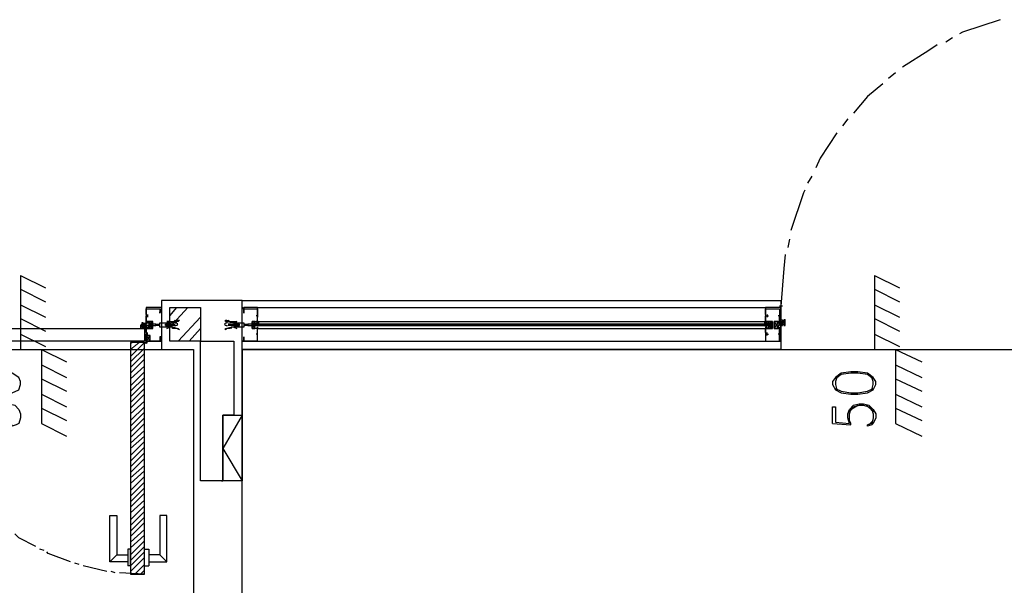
# Model space of a CAD drawing. Header units: millimetres. Extents: x 0 to 420, y 0 to 297.
# Tile 10 of 68: x 88 to 118, y 136 to 153. Entities that reach past the tile are written whole.
import ezdxf

# ---------------------------------------------------------------- set-up
doc = ezdxf.new("R2010")
doc.units = ezdxf.units.MM
doc.layers.add('LINE_000000', color=7, linetype='Continuous')

msp = doc.modelspace()

# ---------------------------------------------------------------- linework, layer by layer
at = {"layer": 'LINE_000000', "lineweight": 25}
for p, q in [((116.755, 152.781), (116.544, 152.654)), ((115.02, 151.723), (114.808, 151.553)), ((113.58, 150.326), (113.411, 150.114)), ((112.48, 148.59), (112.353, 148.378)), ((111.802, 146.685), (111.76, 146.431)), ((88.477, 145.584), (88.477, 143.341)), ((88.477, 145.584), (89.239, 145.203)), ((114.385, 145.584), (114.385, 143.341)), ((114.385, 145.584), (115.147, 145.203)), ((88.477, 145.161), (89.239, 144.78)), ((114.385, 145.161), (115.147, 144.78)), ((88.477, 144.695), (89.239, 144.314)), ((92.752, 144.611), (92.752, 144.611)), ((92.752, 144.611), (92.752, 144.611)), ((92.752, 144.611), (92.752, 144.611)), ((92.752, 144.568), (92.752, 144.568)), ((93.006, 144.357), (93.218, 144.611)), ((93.006, 144.018), (93.557, 144.611)), ((95.208, 144.568), (95.208, 144.568)), ((95.25, 144.568), (95.25, 144.568)), ((95.673, 144.611), (111.083, 144.611)), ((111.591, 144.653), (111.506, 144.653)), ((111.506, 144.568), (111.506, 144.399)), ((111.548, 144.695), (111.548, 144.611)), ((114.385, 144.695), (115.147, 144.314)), ((88.477, 144.272), (89.239, 143.891)), ((92.287, 144.357), (92.329, 144.357)), ((92.329, 144.399), (92.329, 144.314)), ((92.329, 144.357), (92.329, 144.357)), ((92.329, 144.357), (92.329, 144.357)), ((92.329, 144.357), (92.329, 144.357)), ((93.26, 143.595), (93.938, 144.314)), ((95.631, 144.357), (95.631, 144.357)), ((95.631, 144.357), (95.631, 144.357)), ((95.673, 144.357), (95.631, 144.357)), ((95.673, 144.399), (95.673, 144.314)), ((95.673, 144.357), (95.673, 144.357)), ((95.673, 144.357), (95.673, 144.357)), ((111.083, 144.357), (111.167, 144.357)), ((111.125, 144.399), (111.125, 144.314)), ((111.125, 144.357), (111.125, 144.357)), ((111.125, 144.357), (111.125, 144.357)), ((111.125, 144.357), (111.125, 144.357)), ((111.548, 144.357), (111.464, 144.357)), ((111.548, 144.357), (111.464, 144.357)), ((111.506, 144.399), (111.506, 144.314)), ((111.506, 144.399), (111.506, 144.314)), ((111.506, 144.357), (111.506, 144.357)), ((111.506, 144.357), (111.506, 144.357)), ((114.385, 144.272), (115.147, 143.891)), ((92.16, 144.06), (92.16, 144.06)), ((92.16, 143.976), (92.287, 143.976)), ((92.244, 144.06), (92.287, 144.06)), ((92.371, 143.976), (92.456, 144.187)), ((92.371, 143.976), (92.456, 144.187)), ((92.583, 144.103), (92.625, 144.103)), ((92.583, 144.103), (92.583, 144.103)), ((92.583, 144.06), (92.583, 144.103)), ((92.583, 144.103), (92.583, 144.103)), ((92.625, 144.06), (92.583, 144.06)), ((92.625, 144.103), (92.668, 144.103)), ((92.625, 144.103), (92.625, 144.103)), ((92.625, 144.06), (92.625, 144.06)), ((92.668, 144.06), (92.625, 144.06)), ((92.625, 144.06), (92.625, 144.06)), ((92.625, 144.06), (92.625, 144.06)), ((92.668, 144.103), (92.668, 144.103)), ((92.668, 144.103), (92.71, 144.103)), ((92.668, 144.103), (92.668, 144.103)), ((92.668, 144.06), (92.668, 144.06)), ((92.71, 144.06), (92.668, 144.06)), ((92.668, 144.06), (92.668, 144.06)), ((92.668, 144.06), (92.668, 144.06)), ((92.71, 144.06), (92.71, 144.103)), ((92.71, 144.103), (92.71, 144.103)), ((92.71, 144.103), (92.71, 144.103)), ((92.71, 144.06), (92.71, 144.06)), ((92.879, 144.103), (92.922, 144.103)), ((92.879, 144.103), (92.879, 144.103)), ((92.879, 144.103), (92.879, 144.103)), ((92.879, 144.06), (92.879, 144.06)), ((92.922, 144.06), (92.879, 144.06)), ((92.879, 144.06), (92.879, 144.06)), ((92.922, 144.103), (92.964, 144.103)), ((92.922, 144.103), (92.922, 144.103)), ((92.922, 144.06), (92.922, 144.06)), ((92.964, 144.06), (92.922, 144.06)), ((92.922, 144.06), (92.922, 144.06)), ((92.964, 144.06), (92.964, 144.103)), ((92.964, 144.103), (92.964, 144.103)), ((92.964, 144.06), (92.964, 144.06)), ((92.964, 144.06), (92.964, 144.06)), ((93.006, 144.06), (92.964, 144.06)), ((93.006, 144.103), (93.049, 144.103)), ((93.006, 144.103), (93.006, 144.103)), ((93.006, 144.06), (93.006, 144.06)), ((93.049, 144.06), (93.006, 144.06)), ((93.006, 144.06), (93.006, 144.06)), ((93.049, 144.103), (93.049, 144.103)), ((93.049, 144.06), (93.049, 144.06)), ((93.133, 144.06), (93.091, 144.103)), ((93.091, 144.103), (93.091, 144.103)), ((93.091, 144.103), (93.176, 144.103)), ((93.091, 144.06), (93.091, 144.06)), ((93.133, 144.06), (93.091, 144.06)), ((93.091, 144.06), (93.091, 144.06)), ((93.133, 144.06), (93.176, 144.06)), ((93.599, 143.595), (93.938, 143.976)), ((94.869, 144.103), (94.784, 144.103)), ((94.869, 144.06), (94.784, 144.06)), ((94.869, 144.103), (94.911, 144.06)), ((94.869, 144.103), (94.869, 144.103)), ((94.869, 144.103), (94.911, 144.103)), ((94.911, 144.06), (94.869, 144.06)), ((94.869, 144.06), (94.869, 144.06)), ((94.911, 144.103), (94.911, 144.103)), ((94.911, 144.103), (94.911, 144.103)), ((94.911, 144.103), (94.954, 144.103)), ((94.911, 144.06), (94.911, 144.06)), ((94.911, 144.06), (94.911, 144.06)), ((94.911, 144.06), (94.911, 144.06)), ((94.954, 144.06), (94.911, 144.06)), ((94.954, 144.103), (94.954, 144.103)), ((94.954, 144.06), (94.954, 144.06)), ((94.996, 144.06), (94.954, 144.06)), ((94.996, 144.103), (95.038, 144.06)), ((94.996, 144.103), (94.996, 144.103)), ((94.996, 144.103), (95.038, 144.103)), ((94.996, 144.103), (94.996, 144.103)), ((94.996, 144.103), (94.996, 144.103)), ((94.996, 144.06), (94.996, 144.06)), ((95.038, 144.06), (94.996, 144.06)), ((94.996, 144.06), (94.996, 144.06)), ((95.038, 144.103), (95.038, 144.103)), ((95.038, 144.103), (95.038, 144.103)), ((95.038, 144.103), (95.038, 144.103)), ((95.038, 144.103), (95.081, 144.103)), ((95.038, 144.103), (95.038, 144.103)), ((95.038, 144.06), (95.038, 144.06)), ((95.038, 144.06), (95.038, 144.06)), ((95.038, 144.06), (95.038, 144.06)), ((95.081, 144.06), (95.038, 144.06)), ((95.081, 144.103), (95.081, 144.103)), ((95.081, 144.103), (95.123, 144.103)), ((95.081, 144.06), (95.081, 144.06)), ((95.123, 144.06), (95.081, 144.06)), ((95.081, 144.06), (95.081, 144.06)), ((95.123, 144.06), (95.123, 144.06)), ((95.25, 144.103), (95.292, 144.06)), ((95.25, 144.103), (95.25, 144.103)), ((95.25, 144.103), (95.292, 144.103)), ((95.25, 144.06), (95.25, 144.06)), ((95.25, 144.06), (95.25, 144.06)), ((95.292, 144.06), (95.25, 144.06)), ((95.25, 144.06), (95.25, 144.06)), ((95.292, 144.103), (95.292, 144.103)), ((95.292, 144.103), (95.292, 144.103)), ((95.292, 144.103), (95.292, 144.103)), ((95.292, 144.103), (95.335, 144.103)), ((95.292, 144.06), (95.292, 144.06)), ((95.292, 144.06), (95.292, 144.06)), ((95.292, 144.06), (95.292, 144.06)), ((95.335, 144.06), (95.292, 144.06)), ((95.335, 144.103), (95.335, 144.103)), ((95.335, 144.103), (95.335, 144.103)), ((95.335, 144.06), (95.335, 144.06)), ((95.377, 144.06), (95.335, 144.06)), ((95.377, 144.103), (95.377, 144.103)), ((95.377, 144.06), (95.377, 144.06)), ((95.377, 144.06), (95.377, 144.06)), ((95.589, 144.187), (95.504, 143.976)), ((95.589, 144.145), (95.589, 144.103)), ((95.589, 144.06), (95.589, 144.06)), ((95.631, 144.145), (95.631, 144.145)), ((95.631, 144.145), (95.631, 144.145)), ((95.631, 144.06), (95.631, 144.06)), ((95.673, 144.187), (111.083, 144.187)), ((95.673, 144.145), (95.673, 144.145)), ((95.673, 144.06), (95.673, 144.06)), ((95.673, 143.976), (111.083, 143.976)), ((111.083, 144.145), (111.083, 144.145)), ((111.083, 144.06), (111.083, 144.06)), ((111.125, 144.145), (111.125, 144.145)), ((111.125, 144.06), (111.125, 144.06)), ((111.125, 144.06), (111.167, 144.06)), ((111.167, 143.976), (111.252, 144.187)), ((111.167, 144.145), (111.167, 144.145)), ((111.167, 144.103), (111.167, 144.145)), ((111.167, 144.06), (111.167, 144.06)), ((111.167, 144.06), (111.167, 144.06)), ((111.464, 144.187), (111.337, 143.976)), ((111.548, 144.145), (111.548, 144.187)), ((111.675, 144.145), (111.675, 144.187)), ((88.477, 143.806), (89.239, 143.425)), ((92.287, 143.806), (92.329, 143.806)), ((92.287, 143.806), (92.329, 143.806)), ((92.287, 143.595), (92.414, 143.764)), ((92.287, 143.764), (92.414, 143.595)), ((92.329, 143.764), (92.329, 143.849)), ((92.329, 143.764), (92.329, 143.849)), ((92.329, 143.806), (92.329, 143.806)), ((92.329, 143.806), (92.329, 143.806)), ((92.329, 143.806), (92.329, 143.806)), ((95.631, 143.806), (95.631, 143.806)), ((95.631, 143.806), (95.631, 143.806)), ((95.673, 143.806), (95.631, 143.806)), ((95.673, 143.764), (95.673, 143.849)), ((95.673, 143.806), (95.673, 143.806)), ((95.673, 143.806), (95.673, 143.806)), ((111.083, 143.806), (111.167, 143.806)), ((111.125, 143.764), (111.125, 143.849)), ((111.125, 143.806), (111.125, 143.806)), ((111.125, 143.806), (111.125, 143.806)), ((111.125, 143.806), (111.125, 143.806)), ((111.548, 143.806), (111.464, 143.806)), ((111.506, 143.764), (111.506, 143.849)), ((111.506, 143.806), (111.506, 143.806)), ((111.506, 143.806), (111.506, 143.806)), ((114.385, 143.806), (115.147, 143.425)), ((92.244, 143.552), (92.329, 143.552)), ((92.287, 143.51), (92.287, 143.595)), ((92.752, 143.637), (92.752, 143.637)), ((92.752, 143.595), (92.752, 143.595)), ((92.752, 143.552), (92.752, 143.552)), ((95.208, 143.637), (95.208, 143.637)), ((95.208, 143.595), (95.208, 143.595)), ((95.673, 143.595), (111.083, 143.595)), ((84.751, 143.341), (92.752, 143.341)), ((88.477, 143.341), (89.112, 143.341)), ((89.112, 143.341), (89.112, 141.097)), ((89.112, 143.341), (89.874, 142.96)), ((93.726, 143.341), (93.726, 139.361)), ((95.208, 143.341), (95.208, 139.361)), ((114.385, 143.341), (115.02, 143.341)), ((115.02, 143.341), (115.02, 141.097)), ((115.02, 143.341), (115.824, 142.96)), ((89.112, 142.875), (89.874, 142.494)), ((115.02, 142.875), (115.824, 142.494)), ((89.112, 142.452), (89.874, 142.071)), ((115.02, 142.452), (115.824, 142.071)), ((89.112, 141.986), (89.874, 141.605)), ((115.02, 141.986), (115.824, 141.605)), ((89.112, 141.563), (89.874, 141.182)), ((115.02, 141.563), (115.824, 141.182)), ((89.112, 141.097), (89.874, 140.716)), ((113.115, 141.097), (113.665, 141.055)), ((114.342, 141.182), (114.215, 141.055)), ((115.02, 141.097), (115.824, 140.716)), ((93.726, 139.361), (93.726, 132.249)), ((94.573, 139.361), (94.615, 139.361)), ((89.196, 137.245), (89.069, 137.287)), ((91.186, 136.906), (91.398, 137.118)), ((92.922, 136.906), (92.71, 137.118)), ((90.255, 136.821), (90.128, 136.864)), ((91.101, 136.61), (90.382, 136.779)), ((91.355, 136.567), (91.228, 136.61)), ((92.244, 136.525), (91.482, 136.567)), ((91.821, 136.779), (91.736, 136.779)), ((92.244, 136.779), (92.371, 136.779))]:
    msp.add_line(p, q, dxfattribs=at)
at = {"layer": 'LINE_000000', "lineweight": 13}
for p, q in [((111.548, 144.653), (111.548, 144.653)), ((92.287, 143.552), (92.287, 143.552))]:
    msp.add_line(p, q, dxfattribs=at)
at = {"layer": 'LINE_000000', "lineweight": 0}
for p, q in [((92.752, 144.103), (92.752, 144.103)), ((95.208, 144.103), (95.208, 144.103)), ((91.821, 143.129), (92.244, 143.552)), ((91.821, 143.341), (92.075, 143.552)), ((91.821, 143.51), (91.863, 143.552)), ((91.821, 142.96), (92.244, 143.383)), ((91.821, 142.79), (92.244, 143.214)), ((91.821, 142.621), (92.244, 143.044)), ((91.821, 142.452), (92.244, 142.833)), ((91.821, 142.24), (92.244, 142.663)), ((91.821, 142.071), (92.244, 142.494)), ((91.821, 141.901), (92.244, 142.325)), ((91.821, 141.732), (92.244, 142.155)), ((91.821, 141.563), (92.244, 141.986)), ((91.821, 141.393), (92.244, 141.774)), ((91.821, 141.182), (92.244, 141.605)), ((91.821, 141.012), (92.244, 141.436)), ((91.821, 140.843), (92.244, 141.266)), ((91.821, 140.674), (92.244, 141.097)), ((91.821, 140.504), (92.244, 140.885)), ((91.821, 140.335), (92.244, 140.716)), ((91.821, 140.123), (92.244, 140.547)), ((91.821, 139.954), (92.244, 140.377)), ((91.821, 139.785), (92.244, 140.208)), ((91.821, 139.615), (92.244, 140.039)), ((91.821, 139.446), (92.244, 139.827)), ((91.821, 139.277), (92.244, 139.658)), ((91.821, 139.065), (92.244, 139.488)), ((91.821, 138.896), (92.244, 139.319)), ((91.821, 138.726), (92.244, 139.15)), ((91.821, 138.557), (92.244, 138.98)), ((91.821, 138.388), (92.244, 138.769)), ((91.821, 138.176), (92.244, 138.599)), ((91.821, 138.007), (92.244, 138.43)), ((91.821, 137.837), (92.244, 138.261)), ((91.821, 137.668), (92.244, 138.091)), ((91.821, 137.499), (92.244, 137.88)), ((91.821, 137.329), (92.244, 137.71)), ((91.821, 137.118), (92.244, 137.541)), ((91.821, 136.948), (92.244, 137.372)), ((91.821, 136.779), (92.244, 137.202)), ((91.821, 136.61), (92.244, 137.033)), ((91.948, 136.525), (92.244, 136.821)), ((92.117, 136.525), (92.244, 136.652))]:
    msp.add_line(p, q, dxfattribs=at)
at = {"layer": 'LINE_000000', "lineweight": 25}
for points in [[(118.195, 153.331), (117.052, 152.95), (116.967, 152.908)], [(116.29, 152.569), (116.036, 152.4), (115.231, 151.892)], [(114.639, 151.384), (114.173, 151.003), (113.75, 150.495)], [(113.242, 149.902), (112.734, 149.14), (112.607, 148.844)], [(112.268, 148.167), (112.226, 148.082), (111.845, 146.939)], [(111.675, 146.219), (111.633, 145.796), (111.548, 144.653)], [(92.287, 144.611), (92.287, 144.187), (92.287, 144.145), (92.329, 144.145), (92.329, 144.187), (92.456, 144.187), (92.456, 144.103), (92.456, 143.976), (92.329, 143.976), (92.329, 144.018), (92.287, 144.018), (92.287, 143.976), (92.287, 143.595), (92.752, 143.595), (92.752, 143.722), (92.71, 143.722), (92.71, 143.679), (92.71, 143.595), (92.287, 143.595), (92.287, 143.806)], [(92.287, 144.399), (92.287, 144.568), (92.71, 144.568), (92.71, 144.484), (92.71, 144.441), (92.71, 144.484), (92.752, 144.484), (92.752, 144.611), (92.287, 144.611)], [(95.208, 144.822), (92.752, 144.822), (92.752, 143.341), (93.726, 143.341)], [(95.25, 144.568), (95.208, 144.568), (95.25, 144.611)], [(95.673, 143.595), (95.25, 143.595), (95.673, 143.595), (95.673, 143.976), (95.673, 144.018), (95.673, 143.976), (95.504, 143.976), (95.504, 144.103), (95.504, 144.187), (95.673, 144.187), (95.673, 144.145), (95.673, 144.187), (95.673, 144.611), (95.25, 144.611), (95.25, 144.484), (95.25, 144.441), (95.25, 144.484), (95.25, 144.568), (95.673, 144.568), (95.673, 144.399)], [(111.083, 144.399), (111.083, 144.568), (111.506, 144.568)], [(92.287, 143.849), (92.287, 143.976), (92.498, 143.976), (92.498, 144.187), (92.287, 144.187), (92.287, 144.357)], [(95.673, 143.849), (95.673, 143.976), (95.504, 143.976), (95.504, 144.187), (95.673, 144.187), (95.673, 144.357)], [(111.083, 143.849), (111.083, 143.976), (111.294, 143.976), (111.294, 144.187), (111.083, 144.187), (111.083, 144.357)], [(111.506, 143.849), (111.506, 143.976), (111.337, 143.976), (111.337, 144.187), (111.506, 144.187), (111.506, 144.357)], [(111.519, 144.26), (111.513, 144.247), (111.509, 144.235), (111.507, 144.222), (111.506, 144.208), (111.507, 144.195), (111.509, 144.182), (111.513, 144.17), (111.519, 144.157)], [(111.662, 144.157), (111.668, 144.17), (111.672, 144.182), (111.675, 144.195), (111.675, 144.208), (111.675, 144.222), (111.672, 144.235), (111.668, 144.247), (111.662, 144.26)], [(92.131, 144.09), (92.125, 144.078), (92.121, 144.065), (92.118, 144.052), (92.117, 144.039), (92.118, 144.026), (92.121, 144.013), (92.125, 144), (92.131, 143.988)], [(92.119, 144.074), (92.134, 144.068), (92.149, 144.064), (92.165, 144.061), (92.181, 144.06), (92.197, 144.061), (92.212, 144.064), (92.228, 144.068), (92.243, 144.074)], [(92.243, 144.005), (92.228, 144.01), (92.212, 144.015), (92.197, 144.017), (92.181, 144.018), (92.165, 144.017), (92.149, 144.015), (92.134, 144.01), (92.119, 144.005)], [(92.231, 143.988), (92.237, 144), (92.241, 144.013), (92.244, 144.026), (92.244, 144.039), (92.244, 144.052), (92.241, 144.065), (92.237, 144.078), (92.231, 144.09)], [(92.456, 143.976), (92.456, 144.187), (92.371, 144.187), (92.371, 143.976), (92.456, 143.976), (92.371, 144.187)], [(92.456, 143.976), (92.456, 144.187), (92.371, 144.187), (92.371, 143.976), (92.456, 143.976), (92.371, 144.187)], [(92.583, 144.103), (92.456, 144.103), (92.456, 144.145), (92.456, 144.103), (92.456, 144.06), (92.583, 144.06)], [(92.625, 144.103), (92.668, 144.06), (92.625, 144.103), (92.625, 144.06), (92.583, 144.103)], [(92.668, 144.06), (92.668, 144.103), (92.71, 144.06)], [(92.879, 144.103), (92.879, 144.06), (92.879, 144.103), (92.922, 144.06), (92.922, 144.103)], [(93.006, 144.187), (92.922, 144.187), (93.006, 144.145)], [(92.922, 144.06), (92.922, 144.103), (92.964, 144.06)], [(93.006, 144.103), (92.964, 144.103), (93.006, 144.06), (92.964, 144.103)], [(93.006, 144.06), (93.006, 144.103), (93.049, 144.06), (93.049, 144.103), (93.049, 144.06)], [(93.049, 144.06), (93.091, 144.06), (93.049, 144.103), (93.091, 144.103), (93.091, 144.06)], [(93.248, 144.111), (93.239, 144.119), (93.229, 144.125), (93.218, 144.131), (93.207, 144.135), (93.196, 144.139), (93.184, 144.142), (93.173, 144.144), (93.161, 144.145)], [(93.161, 144.06), (93.173, 144.061), (93.184, 144.063), (93.196, 144.066), (93.207, 144.07), (93.218, 144.075), (93.229, 144.08), (93.239, 144.087), (93.248, 144.094)], [(94.757, 144.145), (94.745, 144.144), (94.733, 144.142), (94.722, 144.139), (94.71, 144.135), (94.699, 144.131), (94.689, 144.125), (94.679, 144.119), (94.669, 144.111)], [(94.669, 144.094), (94.679, 144.087), (94.689, 144.08), (94.699, 144.075), (94.71, 144.07), (94.722, 144.066), (94.733, 144.063), (94.745, 144.061), (94.757, 144.06)], [(94.869, 144.06), (94.869, 144.103), (94.911, 144.06)], [(94.954, 144.06), (94.954, 144.103), (94.954, 144.06), (94.911, 144.103), (94.911, 144.06)], [(94.954, 144.187), (95.038, 144.187), (94.954, 144.145)], [(95.038, 144.103), (95.038, 144.06), (94.996, 144.103)], [(95.081, 144.103), (95.081, 144.06), (95.038, 144.103)], [(95.123, 144.06), (95.081, 144.103), (95.123, 144.103)], [(95.335, 144.103), (95.335, 144.06), (95.292, 144.103)], [(95.335, 144.103), (95.377, 144.103), (95.377, 144.06)], [(95.377, 144.06), (95.504, 144.06), (95.504, 144.103), (95.504, 144.145), (95.504, 144.103), (95.377, 144.103)], [(95.504, 144.187), (95.504, 143.976), (95.589, 143.976), (95.589, 144.187), (95.504, 144.187), (95.589, 143.976)], [(95.636, 144.186), (95.629, 144.185), (95.621, 144.183), (95.614, 144.18), (95.607, 144.177), (95.601, 144.174), (95.594, 144.17), (95.588, 144.166), (95.582, 144.161)], [(95.582, 144.087), (95.588, 144.082), (95.594, 144.078), (95.601, 144.074), (95.607, 144.07), (95.614, 144.067), (95.621, 144.065), (95.629, 144.063), (95.636, 144.062)], [(111.167, 144.06), (95.589, 144.06), (111.167, 144.06), (95.589, 144.06)], [(95.673, 144.21), (95.674, 144.199), (95.677, 144.188), (95.681, 144.179), (95.687, 144.17), (95.694, 144.162), (95.702, 144.155), (95.712, 144.15), (95.723, 144.147)], [(95.723, 144.101), (95.712, 144.098), (95.702, 144.092), (95.694, 144.086), (95.687, 144.078), (95.681, 144.069), (95.677, 144.059), (95.674, 144.049), (95.673, 144.038)], [(111.033, 144.147), (111.044, 144.15), (111.054, 144.155), (111.062, 144.162), (111.069, 144.17), (111.075, 144.179), (111.079, 144.188), (111.082, 144.199), (111.083, 144.21)], [(111.083, 144.038), (111.082, 144.049), (111.079, 144.059), (111.075, 144.069), (111.069, 144.078), (111.062, 144.086), (111.054, 144.093), (111.044, 144.098), (111.033, 144.101)], [(111.132, 144.161), (111.126, 144.166), (111.12, 144.17), (111.113, 144.174), (111.106, 144.177), (111.099, 144.18), (111.092, 144.183), (111.085, 144.185), (111.077, 144.186)], [(111.077, 144.062), (111.085, 144.063), (111.092, 144.065), (111.099, 144.067), (111.106, 144.07), (111.113, 144.074), (111.12, 144.078), (111.126, 144.082), (111.132, 144.087)], [(111.125, 144.145), (111.125, 144.103), (111.167, 144.145)], [(111.252, 143.976), (111.252, 144.187), (111.167, 144.187), (111.167, 143.976), (111.252, 143.976), (111.167, 144.187)], [(111.337, 144.187), (111.337, 143.976), (111.464, 143.976), (111.464, 144.187), (111.337, 144.187), (111.464, 143.976)], [(111.55, 144.243), (111.565, 144.237), (111.58, 144.233), (111.596, 144.231), (111.612, 144.23), (111.628, 144.231), (111.643, 144.233), (111.659, 144.237), (111.674, 144.243)], [(111.674, 144.174), (111.659, 144.18), (111.643, 144.184), (111.628, 144.186), (111.612, 144.187), (111.596, 144.186), (111.58, 144.184), (111.565, 144.18), (111.55, 144.174)], [(111.591, 144.23), (111.591, 144.145), (111.591, 144.187)], [(111.633, 144.187), (111.633, 144.145), (111.633, 144.23)], [(95.25, 143.637), (95.25, 143.595), (95.25, 143.637), (95.25, 143.595), (95.25, 143.722), (95.25, 143.679), (95.25, 143.595), (95.673, 143.595), (95.673, 143.806)], [(111.083, 143.806), (111.083, 143.595), (111.506, 143.595), (111.506, 143.806)], [(95.208, 143.595), (95.208, 143.595), (95.25, 143.595), (95.208, 143.595), (95.25, 143.595)], [(114.342, 142.452), (114.173, 142.579), (113.877, 142.621), (113.665, 142.621), (113.369, 142.579), (113.199, 142.452)], [(113.242, 142.494), (113.199, 142.367), (113.199, 142.282), (113.242, 142.113)], [(114.3, 142.113), (114.342, 142.282), (114.342, 142.367), (114.3, 142.494)], [(113.199, 142.155), (113.369, 142.071), (113.665, 142.028), (113.877, 142.028), (114.173, 142.071), (114.342, 142.155)], [(87.207, 141.097), (87.207, 141.605), (87.249, 141.605), (87.249, 141.139), (87.672, 141.097), (87.63, 141.266), (87.63, 141.393), (87.672, 141.52), (87.799, 141.647), (88.011, 141.69), (88.138, 141.69), (88.307, 141.647), (88.434, 141.52), (88.477, 141.393), (88.477, 141.266), (88.434, 141.097), (88.35, 141.055), (88.223, 141.012), (88.223, 141.055)], [(113.115, 141.097), (113.115, 141.605), (113.199, 141.605), (113.199, 141.139), (113.623, 141.097), (113.58, 141.266), (113.58, 141.393), (113.623, 141.52), (113.75, 141.647), (113.919, 141.69), (114.046, 141.69), (114.215, 141.647), (114.342, 141.52), (114.427, 141.393), (114.427, 141.266), (114.342, 141.097), (114.3, 141.055), (114.173, 141.012), (114.173, 141.055)], [(113.665, 141.055), (113.665, 141.097), (113.623, 141.182), (113.623, 141.393), (113.665, 141.52), (113.877, 141.647)], [(113.623, 141.436), (113.75, 141.605), (113.919, 141.647), (114.046, 141.647), (114.215, 141.605), (114.342, 141.436)], [(114.131, 141.647), (114.3, 141.52), (114.342, 141.393), (114.342, 141.266), (114.3, 141.097), (114.173, 141.055)], [(95.208, 141.351), (95.208, 139.361), (94.615, 139.361), (94.615, 141.351), (95.208, 141.351), (94.615, 140.335), (95.208, 139.361)], [(91.736, 136.906), (91.186, 136.906), (91.186, 138.303), (91.398, 138.303), (91.398, 137.118), (91.736, 137.118)], [(92.371, 136.906), (92.922, 136.906), (92.922, 138.303), (92.71, 138.303), (92.71, 137.118), (92.371, 137.118)], [(88.942, 137.372), (88.434, 137.626), (88.307, 137.753)], [(90.001, 136.906), (89.323, 137.16), (89.281, 137.202)], [(91.821, 136.779), (91.821, 137.287), (91.736, 137.287), (91.736, 136.779)], [(92.244, 136.779), (92.244, 137.287), (92.371, 137.287), (92.371, 136.779)]]:
    msp.add_lwpolyline(points, dxfattribs=at)
for points in [[(92.752, 144.611), (92.752, 144.568), (92.752, 144.611)], [(92.752, 144.568), (92.752, 144.611), (92.752, 144.568)], [(93.006, 143.595), (93.006, 144.611), (93.938, 144.611), (93.938, 143.595), (93.006, 143.595)], [(95.208, 143.341), (95.208, 144.822), (111.548, 144.822), (111.548, 143.341), (95.208, 143.341)], [(95.208, 144.568), (95.208, 144.611), (95.25, 144.568), (95.208, 144.611), (95.208, 144.568)], [(111.548, 144.611), (111.083, 144.611), (111.083, 144.187), (111.083, 144.145), (111.125, 144.145), (111.125, 144.187), (111.252, 144.187), (111.252, 144.103), (111.252, 143.976), (111.125, 143.976), (111.125, 144.018), (111.083, 144.018), (111.083, 143.976), (111.083, 143.595), (111.548, 143.595), (111.548, 143.976), (111.506, 143.976), (111.506, 144.018), (111.506, 143.976), (111.337, 143.976), (111.337, 144.103), (111.337, 144.187), (111.506, 144.187), (111.506, 144.145), (111.506, 144.187), (111.548, 144.187), (111.548, 144.611)], [(92.244, 143.595), (85.217, 143.595), (85.217, 143.976), (92.244, 143.976), (92.244, 143.595)], [(92.287, 144.06), (92.287, 143.976), (92.287, 144.018), (92.329, 144.018), (92.371, 144.018), (92.371, 144.06), (92.287, 144.06), (92.287, 144.145), (92.371, 144.145), (92.329, 144.145), (92.287, 144.145), (92.287, 144.187), (92.287, 144.103), (92.244, 144.103), (92.244, 144.145), (92.244, 144.103), (92.16, 144.103), (92.202, 144.103), (92.202, 144.145), (92.16, 144.145), (92.16, 144.06), (92.202, 144.06), (92.16, 144.06), (92.16, 144.103), (92.244, 144.103), (92.244, 144.06), (92.287, 144.06)], [(92.287, 144.06), (92.287, 143.976), (92.287, 144.018), (92.329, 144.018), (92.371, 144.018), (92.371, 144.06), (92.287, 144.06), (92.287, 144.145), (92.371, 144.145), (92.329, 144.145), (92.287, 144.145), (92.287, 144.187), (92.287, 144.103), (92.244, 144.103), (92.244, 144.145), (92.244, 144.103), (92.16, 144.103), (92.202, 144.103), (92.202, 144.145), (92.16, 144.145), (92.16, 144.06), (92.202, 144.06), (92.16, 144.06), (92.16, 144.103), (92.244, 144.103), (92.244, 144.06), (92.287, 144.06)], [(92.16, 144.018), (92.287, 144.018), (92.16, 144.018)], [(92.879, 144.06), (92.922, 144.06), (93.26, 143.976), (93.303, 143.933), (93.218, 143.976), (93.176, 143.976), (93.133, 143.976), (93.133, 144.018), (93.133, 143.976), (93.091, 143.976), (93.091, 144.018), (93.049, 144.018), (93.006, 144.018), (92.964, 144.018), (92.922, 144.06), (92.922, 144.018), (92.71, 144.018), (92.71, 144.145), (92.922, 144.145), (92.964, 144.145), (93.006, 144.187), (93.006, 144.145), (93.006, 144.187), (93.049, 144.187), (93.091, 144.187), (93.133, 144.187), (93.176, 144.23), (93.176, 144.187), (93.218, 144.187), (93.218, 144.23), (93.303, 144.23), (93.26, 144.187), (92.922, 144.103), (92.879, 144.103), (92.879, 144.06)], [(93.006, 144.018), (92.922, 143.976), (93.006, 144.018)], [(95.123, 144.103), (95.081, 144.103), (94.7, 144.187), (94.7, 144.23), (94.742, 144.23), (94.742, 144.187), (94.784, 144.187), (94.784, 144.23), (94.827, 144.187), (94.869, 144.187), (94.911, 144.187), (94.954, 144.187), (94.954, 144.145), (94.954, 144.187), (94.996, 144.145), (95.038, 144.145), (95.081, 144.145), (95.25, 144.145), (95.25, 144.018), (95.081, 144.018), (95.038, 144.018), (95.038, 144.06), (94.996, 144.018), (94.954, 144.018), (94.911, 144.018), (94.869, 144.018), (94.869, 143.976), (94.827, 144.018), (94.827, 143.976), (94.784, 143.976), (94.742, 143.976), (94.7, 143.933), (94.7, 143.976), (95.081, 144.06), (95.123, 144.06), (95.123, 144.103)], [(94.996, 144.06), (94.954, 144.103), (94.996, 144.103), (94.996, 144.06)], [(94.954, 144.018), (95.038, 143.976), (94.954, 144.018)], [(95.292, 144.06), (95.292, 144.103), (95.292, 144.06)], [(95.377, 144.06), (95.335, 144.103), (95.377, 144.06)], [(111.167, 144.103), (95.589, 144.103), (111.167, 144.103), (95.589, 144.103), (111.167, 144.103)], [(95.631, 144.145), (95.673, 144.103), (95.631, 144.145)], [(95.631, 144.145), (95.631, 144.103), (95.631, 144.145)], [(95.631, 144.06), (95.673, 144.06), (95.631, 144.06)], [(95.673, 144.145), (95.673, 144.103), (95.673, 144.145)], [(111.083, 144.145), (111.083, 144.103), (111.083, 144.145)], [(111.125, 144.145), (111.125, 144.103), (111.125, 144.145)], [(111.548, 144.103), (111.548, 144.187), (111.506, 144.187), (111.506, 144.145), (111.464, 144.145), (111.506, 144.145), (111.506, 144.06), (111.464, 144.06), (111.464, 144.018), (111.506, 144.018), (111.506, 143.976), (111.548, 143.976), (111.548, 144.06), (111.591, 144.06), (111.591, 144.103), (111.633, 144.103), (111.633, 144.06), (111.675, 144.06), (111.675, 144.145), (111.633, 144.145), (111.633, 144.103), (111.591, 144.103), (111.591, 144.145), (111.548, 144.145), (111.548, 144.103)], [(92.287, 143.764), (92.287, 143.595), (92.414, 143.595), (92.414, 143.764), (92.287, 143.764)], [(91.821, 143.552), (91.821, 136.525), (92.244, 136.525), (92.244, 143.552), (91.821, 143.552)], [(94.954, 143.595), (94.954, 141.351), (94.615, 141.351), (94.615, 139.361), (93.938, 139.361), (93.938, 143.595), (94.954, 143.595)], [(95.208, 133.35), (95.208, 143.341), (120.989, 143.341), (120.989, 133.35), (95.208, 133.35)], [(87.207, 142.282), (87.249, 142.113), (87.461, 142.028), (87.757, 141.986), (87.926, 141.986), (88.223, 142.028), (88.434, 142.113), (88.477, 142.282), (88.477, 142.367), (88.434, 142.494), (88.223, 142.621), (87.926, 142.663), (87.757, 142.663), (87.461, 142.621), (87.249, 142.494), (87.207, 142.367), (87.207, 142.282)], [(113.115, 142.282), (113.199, 142.113), (113.369, 142.028), (113.665, 141.986), (113.877, 141.986), (114.173, 142.028), (114.342, 142.113), (114.427, 142.282), (114.427, 142.367), (114.342, 142.494), (114.173, 142.621), (113.877, 142.663), (113.665, 142.663), (113.369, 142.621), (113.199, 142.494), (113.115, 142.367), (113.115, 142.282)]]:
    msp.add_lwpolyline(points, close=True, dxfattribs=at)
at = {"layer": 'LINE_000000', "lineweight": 13}
for points in [[(111.548, 144.611), (111.548, 144.23), (111.548, 144.611)], [(92.287, 143.552), (92.287, 143.976), (92.287, 143.552)], [(92.244, 143.552), (91.863, 143.552), (92.244, 143.552)], [(120.989, 133.35), (120.989, 143.341), (95.208, 143.341), (95.208, 133.35), (120.989, 133.35)]]:
    msp.add_lwpolyline(points, close=True, dxfattribs=at)

doc.saveas('drawing.dxf')
